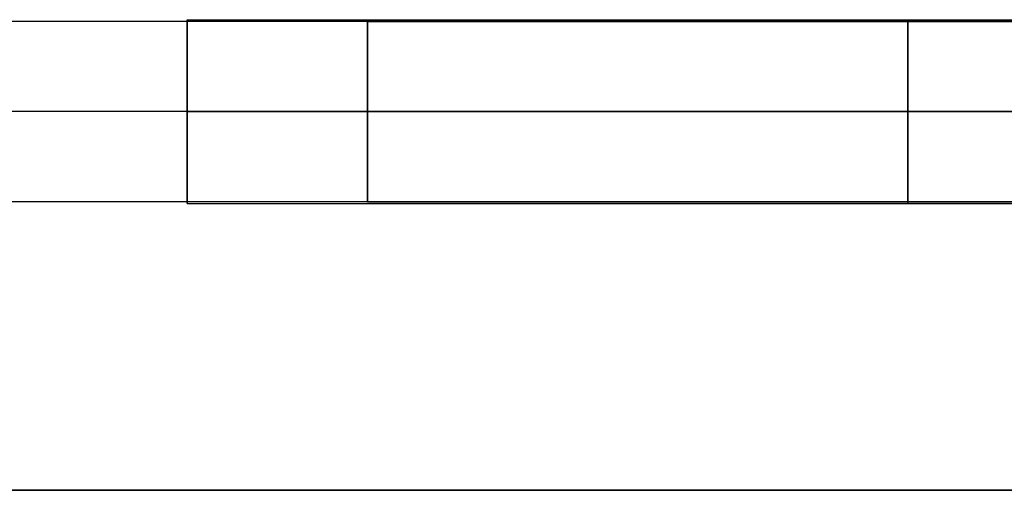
# Model space of a CAD drawing. Header units: millimetres. Extents: x 5411 to 5849, y 1719 to 2519.
# Tile 4 of 256: x 5794 to 5821, y 1719 to 1732. Entities that reach past the tile are written whole.
import ezdxf

# ---------------------------------------------------------------- set-up
doc = ezdxf.new("R2010")
doc.units = ezdxf.units.MM
doc.layers.add('Layer 01', color=18, linetype='Continuous', true_color=0x000000)

# ---------------------------------------------------------------- blocks, each defined once
blk = doc.blocks.new('SHELF_LIBRARY_BRACKETS_400 v2')
at = {"layer": 'Layer 01', "color": 253, "true_color": 0xa0a0a0}
for p, q in [((410.065, 2.5, 42.977), (-9.875, 2.5, 295.302)), ((369.99, 2.5, -4.566), (407.49, 2.5, -4.566)), ((369.99, -2.5, -4.566), (369.99, 2.5, -4.566)), ((408.778, 0, 40.834), (-11.162, 0, 293.159)), ((411.353, 0, 45.12), (-8.587, 0, 297.445)), ((369.99, 0, -7.066), (407.49, 0, -7.066)), ((369.99, 0, -2.066), (407.49, 0, -2.066)), ((369.99, 0, -7.066), (369.99, 0, -2.066)), ((410.065, -2.5, 42.977), (-9.875, -2.5, 295.302)), ((369.99, -2.5, -4.566), (407.49, -2.5, -4.566))]:
    blk.add_line(p, q, dxfattribs=at)
at = {"layer": 'Layer 01', "color": 253, "true_color": 0xa0a0a0, "extrusion": (1, 0, 0)}
blk.add_circle((0, -4.566, 369.99), 2.5, dxfattribs=at)
blk = doc.blocks.new('40X80 v5')
at = {"layer": 'Layer 01', "color": 253, "true_color": 0xa0a0a0}
for p, q in [((3968.769, 1453.609, 8), (3968.769, 1853.609, 8)), ((3976.719, 1493.609, 8), (3976.719, 1453.609, 8)), ((3981.819, 1493.609, 8), (3976.719, 1493.609, 8)), ((3979.269, 1493.609, 5.45), (3979.269, 1453.609, 5.45)), ((3979.269, 1493.609, 10.55), (3979.269, 1453.609, 10.55)), ((3979.269, 1493.609, 5.45), (3979.269, 1493.609, 10.55)), ((3981.819, 1493.609, 8), (3981.819, 1453.609, 8))]:
    blk.add_line(p, q, dxfattribs=at)
at = {"layer": 'Layer 01', "color": 253, "true_color": 0xa0a0a0, "extrusion": (0, -1, 0)}
for centre in [(3979.269, 8, -1493.609), (3979.269, 8, -1473.609)]:
    blk.add_circle(centre, 2.55, dxfattribs=at)
at = {"layer": 'Layer 01', "color": 253, "true_color": 0xa0a0a0}
for points in [[(3968.769, 1853.609), (3968.769, 1653.609), (3968.769, 1453.609)], [(3968.769, 1453.609, 16), (3968.769, 1653.609, 16), (3968.769, 1853.609, 16)]]:
    blk.add_open_spline(points, degree=2, dxfattribs=at)
at = {"layer": 'Layer 01', "rotation": 270.0000000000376}
blk.add_blockref('SHELF_LIBRARY_BRACKETS_400 v2', (3979.269, 1858.599, 12.566), dxfattribs=at)

msp = doc.modelspace()

# ---------------------------------------------------------------- block references
at = {"layer": 'Layer 01', "rotation": 89.99999999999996}
msp.add_blockref('40X80 v5', (7292.274, -2250, 1120), dxfattribs=at)

doc.saveas('drawing.dxf')
